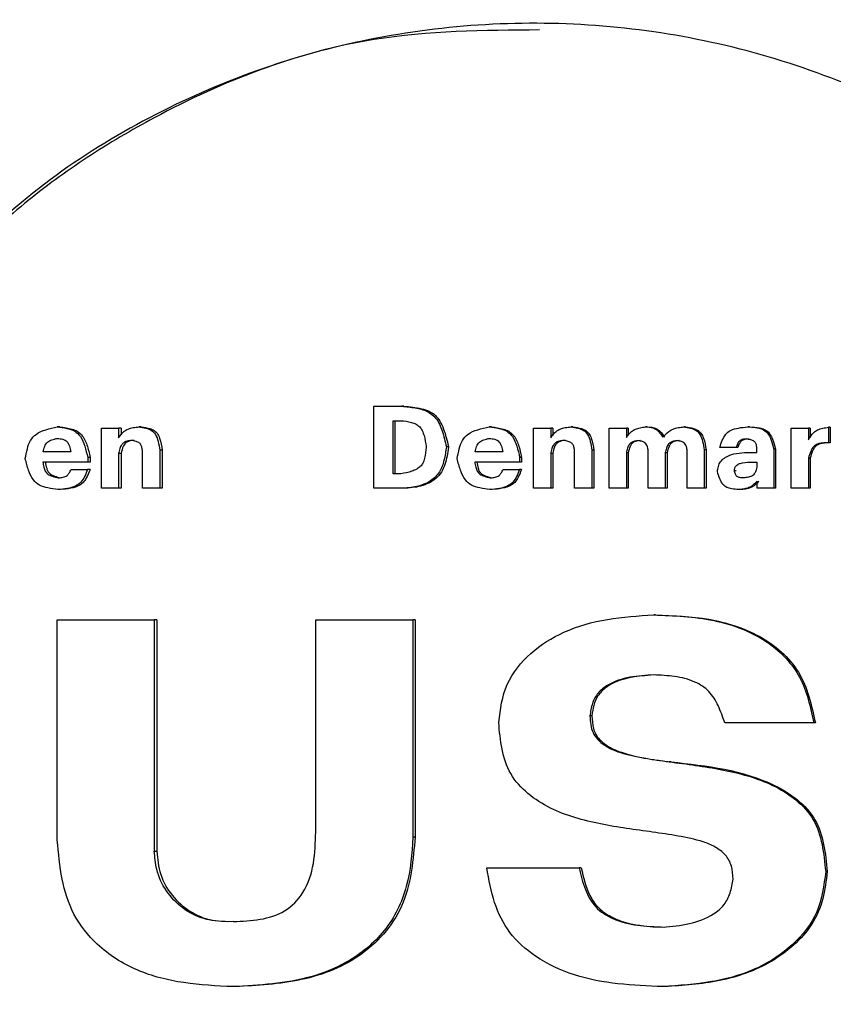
# Model space of a CAD drawing. Header units: millimetres. Extents: x -1137 to 2013, y -755 to 3954.
# Tile 13 of 53: x -730 to -715, y -512 to -493. Entities that reach past the tile are written whole.
import ezdxf

# ---------------------------------------------------------------- set-up
doc = ezdxf.new("R2010")
doc.units = ezdxf.units.MM

msp = doc.modelspace()

# ---------------------------------------------------------------- linework, layer by layer
at = {"color": 7, "linetype": 'Continuous', "lineweight": 25}
for p, q in [((-723.542, -502.461), (-723.542, -500.875)), ((-723.542, -500.875), (-723.004, -500.875)), ((-728.031, -501.274), (-728.079, -501.274)), ((-723.17, -502.181), (-723.17, -501.155)), ((-723.128, -502.181), (-723.128, -501.155)), ((-721.272, -501.274), (-721.312, -501.274)), ((-719.698, -501.274), (-719.735, -501.274)), ((-718.261, -501.274), (-718.297, -501.274)), ((-717.521, -501.274), (-717.556, -501.274)), ((-714.761, -501.283), (-714.761, -501.583)), ((-714.729, -501.283), (-714.729, -501.583)), ((-728.802, -502.461), (-728.802, -501.301)), ((-728.802, -501.301), (-728.469, -501.301)), ((-728.469, -501.301), (-728.469, -501.485)), ((-728.421, -501.301), (-728.469, -501.301)), ((-728.421, -501.301), (-728.421, -501.429)), ((-720.46, -502.461), (-720.46, -501.301)), ((-720.46, -501.301), (-720.127, -501.301)), ((-720.127, -501.301), (-720.127, -501.485)), ((-720.088, -501.301), (-720.127, -501.301)), ((-720.088, -501.301), (-720.088, -501.44)), ((-718.998, -502.461), (-718.998, -501.301)), ((-718.998, -501.301), (-718.665, -501.301)), ((-718.665, -501.301), (-718.665, -501.478)), ((-718.628, -501.301), (-718.665, -501.301)), ((-718.628, -501.301), (-718.628, -501.436)), ((-715.484, -502.461), (-715.484, -501.301)), ((-715.484, -501.301), (-715.15, -501.301)), ((-715.15, -501.301), (-715.15, -501.523)), ((-715.117, -501.301), (-715.15, -501.301)), ((-715.117, -501.301), (-715.117, -501.478)), ((-722.531, -501.656), (-722.531, -501.673)), ((-722.102, -501.651), (-722.1, -501.658)), ((-722.102, -501.669), (-722.1, -501.658)), ((-728.469, -501.791), (-728.469, -502.461)), ((-728.421, -501.791), (-728.469, -501.791)), ((-728.421, -501.791), (-728.421, -502.461)), ((-728.008, -502.461), (-728.008, -501.769)), ((-727.675, -501.722), (-727.675, -502.461)), ((-727.628, -501.722), (-727.675, -501.722)), ((-727.628, -501.722), (-727.628, -502.461)), ((-720.127, -501.791), (-720.127, -502.461)), ((-720.088, -501.791), (-720.127, -501.791)), ((-720.088, -501.791), (-720.088, -502.461)), ((-719.664, -502.461), (-719.664, -501.769)), ((-719.331, -501.722), (-719.331, -502.461)), ((-719.293, -501.722), (-719.331, -501.722)), ((-719.293, -501.722), (-719.293, -502.461)), ((-718.665, -501.776), (-718.665, -502.461)), ((-718.628, -501.776), (-718.665, -501.776)), ((-718.628, -501.776), (-718.628, -502.461)), ((-718.244, -502.461), (-718.244, -501.753)), ((-717.913, -501.776), (-717.913, -502.461)), ((-717.877, -501.776), (-717.913, -501.776)), ((-717.877, -501.776), (-717.877, -502.461)), ((-717.492, -502.461), (-717.492, -501.753)), ((-717.16, -501.718), (-717.16, -502.461)), ((-717.126, -501.718), (-717.16, -501.718)), ((-717.126, -501.718), (-717.126, -502.461)), ((-716.545, -501.671), (-716.861, -501.671)), ((-716.511, -501.671), (-716.545, -501.671)), ((-716.145, -501.767), (-716.145, -501.72)), ((-715.816, -501.705), (-715.816, -502.461)), ((-715.783, -501.705), (-715.783, -502.461)), ((-729.067, -501.953), (-729.933, -501.953)), ((-729.067, -501.864), (-729.067, -501.953)), ((-729.019, -501.864), (-729.067, -501.864)), ((-729.019, -501.953), (-729.067, -501.953)), ((-729.019, -501.864), (-729.019, -501.953)), ((-720.726, -501.953), (-721.592, -501.953)), ((-720.726, -501.864), (-720.726, -501.953)), ((-720.687, -501.864), (-720.726, -501.864)), ((-720.687, -501.953), (-720.726, -501.953)), ((-720.687, -501.864), (-720.687, -501.953)), ((-716.145, -501.957), (-716.145, -502.055)), ((-715.15, -501.88), (-715.15, -502.461)), ((-715.117, -501.88), (-715.15, -501.88)), ((-715.117, -501.88), (-715.117, -502.461)), ((-729.384, -502.095), (-729.07, -502.095)), ((-721.043, -502.095), (-720.728, -502.095)), ((-716.546, -502.122), (-716.58, -502.122)), ((-716.14, -502.461), (-716.14, -502.321)), ((-729.594, -502.485), (-729.643, -502.485)), ((-728.469, -502.461), (-728.802, -502.461)), ((-728.421, -502.461), (-728.469, -502.461)), ((-727.675, -502.461), (-728.008, -502.461)), ((-727.628, -502.461), (-727.675, -502.461)), ((-723.007, -502.461), (-723.542, -502.461)), ((-721.263, -502.485), (-721.303, -502.485)), ((-720.127, -502.461), (-720.46, -502.461)), ((-720.088, -502.461), (-720.127, -502.461)), ((-719.331, -502.461), (-719.664, -502.461)), ((-719.293, -502.461), (-719.331, -502.461)), ((-718.665, -502.461), (-718.998, -502.461)), ((-718.628, -502.461), (-718.665, -502.461)), ((-717.913, -502.461), (-718.244, -502.461)), ((-717.877, -502.461), (-717.913, -502.461)), ((-717.16, -502.461), (-717.492, -502.461)), ((-717.126, -502.461), (-717.16, -502.461)), ((-716.47, -502.485), (-716.504, -502.485)), ((-715.816, -502.461), (-716.14, -502.461)), ((-715.15, -502.461), (-715.484, -502.461)), ((-715.117, -502.461), (-715.15, -502.461)), ((-729.654, -509.254), (-729.654, -505.001)), ((-727.78, -505.001), (-727.78, -509.465)), ((-727.733, -505.001), (-727.733, -509.464)), ((-724.663, -509.098), (-724.663, -505.001)), ((-722.787, -505.001), (-722.787, -509.196)), ((-722.746, -505.001), (-722.787, -505.001)), ((-722.746, -505.001), (-722.746, -509.196)), ((-718.1, -504.904), (-718.136, -504.904)), ((-719.331, -506.854), (-719.369, -506.854)), ((-717.801, -507.742), (-717.836, -507.742)), ((-722.746, -509.196), (-722.787, -509.196)), ((-719.538, -509.79), (-719.576, -509.79)), ((-714.785, -509.859), (-714.817, -509.859)), ((-726.25, -510.824), (-726.369, -510.829)), ((-726.217, -512.082), (-726.262, -512.082)), ((-717.928, -512.082), (-717.963, -512.082))]:
    msp.add_line(p, q, dxfattribs=at)
for points, knots in [([(-731.541, -518.971), (-730.982, -519.48), (-729.866, -520.497), (-727.932, -521.691), (-725.859, -522.609), (-722.95, -523.419), (-719.143, -523.65), (-714.678, -522.653), (-710.673, -520.428), (-707.822, -517.504), (-706.059, -514.428), (-705.121, -511.532), (-704.801, -508.506), (-705.113, -505.479), (-706.044, -502.58), (-707.799, -499.501), (-710.641, -496.568), (-714.641, -494.333), (-719.104, -493.325), (-722.912, -493.545), (-725.823, -494.348), (-727.897, -495.261), (-729.834, -496.45), (-730.954, -497.464), (-731.513, -497.971)], [0, 0, 0, 0, 0.031296, 0.062594, 0.093891, 0.125189, 0.187633, 0.250073, 0.312501, 0.374924, 0.416626, 0.458307, 0.500003, 0.541694, 0.583371, 0.62508, 0.687501, 0.74993, 0.81237, 0.874814, 0.906112, 0.937408, 0.968704, 1, 1, 1, 1]), ([(-720.344, -493.612), (-721.417, -493.62), (-723.998, -493.638), (-726.934, -494.783), (-729.087, -496.054), (-730.308, -496.942), (-731.043, -497.628), (-731.411, -497.971)], [0, 0, 0, 0, 0.262025, 0.63036, 0.753548, 0.876706, 1, 1, 1, 1]), ([(-723.004, -500.875), (-722.916, -500.884), (-722.748, -500.901), (-722.515, -500.958), (-722.316, -501.111), (-722.21, -501.364), (-722.165, -501.556), (-722.141, -501.658)], [0, 0, 0, 0, 0.2035216, 0.3891898, 0.5449267, 0.7590169, 1, 1, 1, 1]), ([(-722.963, -500.875), (-722.97, -500.875), (-722.984, -500.875), (-722.998, -500.875), (-723.004, -500.875)], [0, 0, 0, 0, 0.560282, 1, 1, 1, 1]), ([(-722.963, -500.875), (-722.848, -500.886), (-722.679, -500.902), (-722.473, -500.968), (-722.347, -501.049), (-722.256, -501.169), (-722.167, -501.37), (-722.128, -501.538), (-722.102, -501.651)], [0, 0, 0, 0, 0.264436, 0.39074, 0.497007, 0.603874, 0.732595, 1, 1, 1, 1]), ([(-730.272, -501.888), (-730.26, -501.824), (-730.238, -501.703), (-730.183, -501.534), (-730.058, -501.397), (-729.869, -501.323), (-729.727, -501.291), (-729.653, -501.274)], [0, 0, 0, 0, 0.202685, 0.38116, 0.544995, 0.76129, 1, 1, 1, 1]), ([(-729.653, -501.274), (-729.592, -501.283), (-729.477, -501.298), (-729.315, -501.346), (-729.187, -501.47), (-729.116, -501.653), (-729.084, -501.791), (-729.067, -501.864)], [0, 0, 0, 0, 0.200185, 0.376403, 0.539029, 0.757782, 1, 1, 1, 1]), ([(-729.603, -501.274), (-729.613, -501.274), (-729.629, -501.274), (-729.646, -501.274), (-729.653, -501.274)], [0, 0, 0, 0, 0.559662, 1, 1, 1, 1]), ([(-729.603, -501.274), (-729.524, -501.285), (-729.408, -501.3), (-729.266, -501.354), (-729.153, -501.448), (-729.072, -501.63), (-729.037, -501.783), (-729.019, -501.864)], [0, 0, 0, 0, 0.259736, 0.377657, 0.489648, 0.729352, 1, 1, 1, 1]), ([(-728.469, -501.485), (-728.438, -501.441), (-728.388, -501.372), (-728.285, -501.311), (-728.185, -501.287), (-728.115, -501.279), (-728.079, -501.274)], [0, 0, 0, 0, 0.341373, 0.544639, 0.760674, 1, 1, 1, 1]), ([(-728.079, -501.274), (-728.034, -501.281), (-727.951, -501.294), (-727.833, -501.332), (-727.745, -501.427), (-727.701, -501.563), (-727.684, -501.667), (-727.675, -501.722)], [0, 0, 0, 0, 0.20038, 0.375654, 0.536205, 0.749213, 1, 1, 1, 1]), ([(-728.031, -501.274), (-727.976, -501.283), (-727.891, -501.296), (-727.785, -501.338), (-727.717, -501.403), (-727.658, -501.532), (-727.64, -501.645), (-727.628, -501.722)], [0, 0, 0, 0, 0.247692, 0.382748, 0.496886, 0.655647, 1, 1, 1, 1]), ([(-723.17, -501.155), (-723.142, -501.155), (-723.093, -501.155), (-723.044, -501.155), (-723.023, -501.155)], [0, 0, 0, 0, 0.559952, 1, 1, 1, 1]), ([(-723.023, -501.155), (-722.953, -501.162), (-722.851, -501.173), (-722.726, -501.216), (-722.653, -501.27), (-722.603, -501.35), (-722.558, -501.478), (-722.542, -501.584), (-722.531, -501.656)], [0, 0, 0, 0, 0.264384, 0.383079, 0.493249, 0.598295, 0.72906, 1, 1, 1, 1]), ([(-721.932, -501.888), (-721.92, -501.824), (-721.898, -501.703), (-721.843, -501.534), (-721.718, -501.397), (-721.529, -501.323), (-721.386, -501.291), (-721.312, -501.274)], [0, 0, 0, 0, 0.202698, 0.381179, 0.545004, 0.761316, 1, 1, 1, 1]), ([(-721.312, -501.274), (-721.251, -501.283), (-721.136, -501.298), (-720.974, -501.346), (-720.845, -501.47), (-720.774, -501.653), (-720.742, -501.791), (-720.726, -501.864)], [0, 0, 0, 0, 0.200166, 0.376428, 0.539028, 0.757778, 1, 1, 1, 1]), ([(-721.272, -501.274), (-721.193, -501.285), (-721.077, -501.3), (-720.935, -501.354), (-720.821, -501.448), (-720.74, -501.63), (-720.705, -501.783), (-720.687, -501.864)], [0, 0, 0, 0, 0.2597484, 0.3776738, 0.4896887, 0.7293537, 1, 1, 1, 1]), ([(-720.127, -501.485), (-720.095, -501.441), (-720.046, -501.372), (-719.942, -501.311), (-719.842, -501.287), (-719.772, -501.279), (-719.735, -501.274)], [0, 0, 0, 0, 0.341436, 0.544569, 0.760782, 1, 1, 1, 1]), ([(-719.735, -501.274), (-719.691, -501.281), (-719.607, -501.294), (-719.49, -501.333), (-719.402, -501.427), (-719.357, -501.563), (-719.34, -501.667), (-719.331, -501.722)], [0, 0, 0, 0, 0.200388, 0.375644, 0.536242, 0.749225, 1, 1, 1, 1]), ([(-719.698, -501.274), (-719.642, -501.283), (-719.557, -501.296), (-719.451, -501.338), (-719.383, -501.403), (-719.324, -501.532), (-719.306, -501.645), (-719.293, -501.722)], [0, 0, 0, 0, 0.247659, 0.382767, 0.49686, 0.655649, 1, 1, 1, 1]), ([(-718.665, -501.478), (-718.635, -501.437), (-718.587, -501.372), (-718.49, -501.314), (-718.397, -501.289), (-718.331, -501.279), (-718.297, -501.274)], [0, 0, 0, 0, 0.342345, 0.545712, 0.761796, 1, 1, 1, 1]), ([(-718.297, -501.274), (-718.248, -501.277), (-718.172, -501.282), (-718.075, -501.33), (-718.014, -501.397), (-717.979, -501.449), (-717.961, -501.476)], [0, 0, 0, 0, 0.349341, 0.548621, 0.760941, 1, 1, 1, 1]), ([(-718.261, -501.274), (-718.201, -501.278), (-718.111, -501.283), (-717.997, -501.367), (-717.953, -501.435), (-717.925, -501.476)], [0, 0, 0, 0, 0.420618, 0.639325, 1, 1, 1, 1]), ([(-717.961, -501.476), (-717.925, -501.436), (-717.867, -501.371), (-717.762, -501.311), (-717.662, -501.287), (-717.592, -501.279), (-717.556, -501.274)], [0, 0, 0, 0, 0.346914, 0.550425, 0.764405, 1, 1, 1, 1]), ([(-717.556, -501.274), (-717.512, -501.282), (-717.431, -501.295), (-717.316, -501.334), (-717.23, -501.428), (-717.187, -501.562), (-717.17, -501.663), (-717.16, -501.718)], [0, 0, 0, 0, 0.199868, 0.374847, 0.535789, 0.749268, 1, 1, 1, 1]), ([(-717.521, -501.274), (-717.469, -501.283), (-717.386, -501.296), (-717.284, -501.337), (-717.215, -501.402), (-717.156, -501.53), (-717.138, -501.641), (-717.126, -501.718)], [0, 0, 0, 0, 0.236625, 0.3768466, 0.4925933, 0.6516002, 1, 1, 1, 1]), ([(-716.861, -501.671), (-716.846, -501.625), (-716.818, -501.537), (-716.757, -501.415), (-716.645, -501.329), (-716.493, -501.291), (-716.381, -501.28), (-716.32, -501.274)], [0, 0, 0, 0, 0.197816, 0.375639, 0.539264, 0.752563, 1, 1, 1, 1]), ([(-716.32, -501.274), (-716.27, -501.277), (-716.176, -501.283), (-716.042, -501.309), (-715.928, -501.394), (-715.862, -501.536), (-715.832, -501.646), (-715.816, -501.705)], [0, 0, 0, 0, 0.2028635, 0.3817419, 0.5423989, 0.7520646, 1, 1, 1, 1]), ([(-716.286, -501.274), (-716.293, -501.274), (-716.304, -501.274), (-716.315, -501.274), (-716.32, -501.274)], [0, 0, 0, 0, 0.559967, 1, 1, 1, 1]), ([(-716.286, -501.274), (-716.221, -501.278), (-716.125, -501.283), (-716.006, -501.317), (-715.934, -501.362), (-715.881, -501.43), (-715.826, -501.544), (-715.8, -501.64), (-715.783, -501.705)], [0, 0, 0, 0, 0.2631028, 0.3870248, 0.4940149, 0.5999852, 0.7309058, 1, 1, 1, 1]), ([(-715.15, -501.523), (-715.121, -501.474), (-715.076, -501.398), (-714.974, -501.326), (-714.871, -501.298), (-714.799, -501.288), (-714.761, -501.283)], [0, 0, 0, 0, 0.346039, 0.54549, 0.760062, 1, 1, 1, 1]), ([(-714.729, -501.283), (-714.735, -501.283), (-714.746, -501.283), (-714.756, -501.283), (-714.761, -501.283)], [0, 0, 0, 0, 0.559965, 1, 1, 1, 1]), ([(-729.928, -501.756), (-729.919, -501.721), (-729.906, -501.669), (-729.876, -501.608), (-729.834, -501.556), (-729.755, -501.52), (-729.688, -501.504), (-729.653, -501.496)], [0, 0, 0, 0, 0.260425, 0.386172, 0.496418, 0.735555, 1, 1, 1, 1]), ([(-729.653, -501.496), (-729.617, -501.5), (-729.565, -501.507), (-729.502, -501.531), (-729.464, -501.56), (-729.438, -501.6), (-729.411, -501.665), (-729.399, -501.719), (-729.391, -501.756)], [0, 0, 0, 0, 0.260785, 0.382723, 0.491069, 0.597684, 0.730208, 1, 1, 1, 1]), ([(-728.219, -501.536), (-728.247, -501.54), (-728.296, -501.547), (-728.366, -501.569), (-728.419, -501.621), (-728.449, -501.699), (-728.462, -501.759), (-728.469, -501.791)], [0, 0, 0, 0, 0.212344, 0.380545, 0.540256, 0.751204, 1, 1, 1, 1]), ([(-728.171, -501.536), (-728.22, -501.542), (-728.285, -501.55), (-728.352, -501.598), (-728.397, -501.672), (-728.411, -501.74), (-728.421, -501.791)], [0, 0, 0, 0, 0.359929, 0.484641, 0.609226, 1, 1, 1, 1]), ([(-728.008, -501.769), (-728.009, -501.743), (-728.013, -501.697), (-728.027, -501.633), (-728.067, -501.58), (-728.137, -501.553), (-728.19, -501.542), (-728.219, -501.536)], [0, 0, 0, 0, 0.216237, 0.387492, 0.542941, 0.75053, 1, 1, 1, 1]), ([(-722.141, -501.658), (-722.153, -501.745), (-722.177, -501.912), (-722.259, -502.152), (-722.449, -502.34), (-722.713, -502.441), (-722.908, -502.454), (-723.007, -502.461)], [0, 0, 0, 0, 0.198273, 0.378019, 0.559299, 0.778397, 1, 1, 1, 1]), ([(-722.1, -501.658), (-722.103, -501.658), (-722.11, -501.658), (-722.12, -501.658), (-722.13, -501.658), (-722.137, -501.658), (-722.141, -501.658)], [0, 0, 0, 0, 0.250119, 0.499762, 0.749881, 1, 1, 1, 1]), ([(-721.588, -501.756), (-721.579, -501.721), (-721.566, -501.669), (-721.535, -501.608), (-721.493, -501.556), (-721.414, -501.52), (-721.347, -501.504), (-721.312, -501.496)], [0, 0, 0, 0, 0.260385, 0.38608, 0.496533, 0.735597, 1, 1, 1, 1]), ([(-721.312, -501.496), (-721.276, -501.5), (-721.224, -501.507), (-721.16, -501.531), (-721.123, -501.56), (-721.097, -501.6), (-721.07, -501.665), (-721.058, -501.719), (-721.05, -501.756)], [0, 0, 0, 0, 0.260799, 0.382757, 0.491018, 0.597655, 0.730248, 1, 1, 1, 1]), ([(-719.876, -501.536), (-719.904, -501.54), (-719.954, -501.547), (-720.023, -501.569), (-720.077, -501.621), (-720.107, -501.699), (-720.12, -501.759), (-720.127, -501.791)], [0, 0, 0, 0, 0.212427, 0.380521, 0.540291, 0.751227, 1, 1, 1, 1]), ([(-719.838, -501.536), (-719.886, -501.542), (-719.952, -501.55), (-720.019, -501.598), (-720.064, -501.672), (-720.078, -501.74), (-720.088, -501.791)], [0, 0, 0, 0, 0.359944, 0.484544, 0.609248, 1, 1, 1, 1]), ([(-719.664, -501.769), (-719.666, -501.743), (-719.669, -501.697), (-719.683, -501.633), (-719.724, -501.58), (-719.794, -501.553), (-719.847, -501.542), (-719.876, -501.536)], [0, 0, 0, 0, 0.2162811, 0.3875719, 0.5429719, 0.7507292, 1, 1, 1, 1]), ([(-718.433, -501.538), (-718.458, -501.542), (-718.504, -501.549), (-718.568, -501.571), (-718.618, -501.618), (-718.646, -501.691), (-718.658, -501.746), (-718.665, -501.776)], [0, 0, 0, 0, 0.2118901, 0.3799056, 0.5404299, 0.7516521, 1, 1, 1, 1]), ([(-718.396, -501.538), (-718.442, -501.544), (-718.504, -501.552), (-718.569, -501.603), (-718.606, -501.673), (-718.619, -501.734), (-718.628, -501.776)], [0, 0, 0, 0, 0.3671999, 0.4939521, 0.6544836, 1, 1, 1, 1]), ([(-718.244, -501.753), (-718.246, -501.73), (-718.249, -501.689), (-718.263, -501.631), (-718.298, -501.582), (-718.36, -501.555), (-718.407, -501.544), (-718.433, -501.538)], [0, 0, 0, 0, 0.216458, 0.389694, 0.546965, 0.753347, 1, 1, 1, 1]), ([(-717.68, -501.538), (-717.706, -501.542), (-717.752, -501.549), (-717.816, -501.571), (-717.866, -501.618), (-717.894, -501.691), (-717.906, -501.746), (-717.913, -501.776)], [0, 0, 0, 0, 0.211978, 0.380083, 0.540376, 0.751771, 1, 1, 1, 1]), ([(-717.645, -501.538), (-717.691, -501.544), (-717.752, -501.552), (-717.817, -501.603), (-717.855, -501.673), (-717.868, -501.734), (-717.877, -501.776)], [0, 0, 0, 0, 0.367159, 0.493703, 0.653791, 1, 1, 1, 1]), ([(-717.492, -501.753), (-717.493, -501.73), (-717.497, -501.688), (-717.51, -501.63), (-717.545, -501.582), (-717.607, -501.555), (-717.654, -501.544), (-717.68, -501.538)], [0, 0, 0, 0, 0.2164549, 0.389599, 0.5465802, 0.7528355, 1, 1, 1, 1]), ([(-716.341, -501.507), (-716.361, -501.509), (-716.398, -501.513), (-716.45, -501.525), (-716.495, -501.555), (-716.524, -501.608), (-716.538, -501.649), (-716.545, -501.671)], [0, 0, 0, 0, 0.213894, 0.387729, 0.548309, 0.756144, 1, 1, 1, 1]), ([(-716.307, -501.507), (-716.332, -501.509), (-716.37, -501.513), (-716.416, -501.527), (-716.445, -501.543), (-716.467, -501.568), (-716.491, -501.611), (-716.503, -501.647), (-716.511, -501.671)], [0, 0, 0, 0, 0.262703, 0.389167, 0.497998, 0.604823, 0.735399, 1, 1, 1, 1]), ([(-716.145, -501.72), (-716.146, -501.696), (-716.148, -501.654), (-716.16, -501.595), (-716.199, -501.547), (-716.264, -501.523), (-716.314, -501.513), (-716.341, -501.507)], [0, 0, 0, 0, 0.215997, 0.385287, 0.539711, 0.748456, 1, 1, 1, 1]), ([(-714.761, -501.583), (-714.801, -501.583), (-714.872, -501.584), (-714.973, -501.599), (-715.06, -501.653), (-715.113, -501.757), (-715.137, -501.836), (-715.15, -501.88)], [0, 0, 0, 0, 0.216971, 0.390536, 0.546768, 0.753258, 1, 1, 1, 1]), ([(-714.729, -501.583), (-714.778, -501.583), (-714.85, -501.583), (-714.941, -501.603), (-714.997, -501.632), (-715.039, -501.68), (-715.083, -501.762), (-715.103, -501.832), (-715.117, -501.88)], [0, 0, 0, 0, 0.265963, 0.391635, 0.498207, 0.602935, 0.732308, 1, 1, 1, 1]), ([(-714.729, -501.583), (-714.735, -501.583), (-714.746, -501.583), (-714.756, -501.583), (-714.761, -501.583)], [0, 0, 0, 0, 0.559965, 1, 1, 1, 1]), ([(-729.391, -501.756), (-729.491, -501.756), (-729.671, -501.756), (-729.85, -501.756), (-729.928, -501.756)], [0, 0, 0, 0, 0.559926, 1, 1, 1, 1]), ([(-722.531, -501.673), (-722.537, -501.743), (-722.547, -501.846), (-722.589, -501.971), (-722.641, -502.045), (-722.718, -502.097), (-722.843, -502.147), (-722.948, -502.168), (-723.018, -502.181)], [0, 0, 0, 0, 0.263253, 0.385979, 0.492677, 0.598859, 0.729546, 1, 1, 1, 1]), ([(-722.102, -501.669), (-722.118, -501.782), (-722.142, -501.947), (-722.231, -502.152), (-722.34, -502.275), (-722.479, -502.366), (-722.688, -502.442), (-722.855, -502.453), (-722.965, -502.461)], [0, 0, 0, 0, 0.25595, 0.3775076, 0.4998866, 0.6224447, 0.7512686, 1, 1, 1, 1]), ([(-721.05, -501.756), (-721.15, -501.756), (-721.33, -501.756), (-721.509, -501.756), (-721.588, -501.756)], [0, 0, 0, 0, 0.560007, 1, 1, 1, 1]), ([(-716.907, -502.139), (-716.902, -502.105), (-716.894, -502.038), (-716.853, -501.942), (-716.775, -501.873), (-716.594, -501.777), (-716.42, -501.771), (-716.281, -501.767)], [0, 0, 0, 0, 0.127155, 0.248727, 0.373959, 0.500389, 1, 1, 1, 1]), ([(-716.281, -501.767), (-716.255, -501.767), (-716.21, -501.767), (-716.165, -501.767), (-716.145, -501.767)], [0, 0, 0, 0, 0.559967, 1, 1, 1, 1]), ([(-715.783, -501.705), (-715.789, -501.705), (-715.8, -501.705), (-715.811, -501.705), (-715.816, -501.705)], [0, 0, 0, 0, 0.560226, 1, 1, 1, 1]), ([(-729.643, -502.485), (-729.707, -502.477), (-729.827, -502.46), (-729.996, -502.413), (-730.136, -502.292), (-730.216, -502.105), (-730.253, -501.963), (-730.272, -501.888)], [0, 0, 0, 0, 0.200746, 0.378591, 0.541844, 0.758344, 1, 1, 1, 1]), ([(-729.933, -501.953), (-729.927, -501.986), (-729.918, -502.046), (-729.891, -502.129), (-729.834, -502.195), (-729.742, -502.233), (-729.672, -502.248), (-729.635, -502.257)], [0, 0, 0, 0, 0.213335, 0.384674, 0.544012, 0.753647, 1, 1, 1, 1]), ([(-729.883, -501.953), (-729.877, -501.994), (-729.868, -502.055), (-729.839, -502.128), (-729.807, -502.172), (-729.761, -502.203), (-729.688, -502.234), (-729.626, -502.248), (-729.585, -502.257)], [0, 0, 0, 0, 0.261857, 0.386341, 0.494689, 0.601482, 0.732825, 1, 1, 1, 1]), ([(-721.303, -502.485), (-721.366, -502.477), (-721.486, -502.46), (-721.656, -502.413), (-721.796, -502.292), (-721.876, -502.105), (-721.913, -501.963), (-721.932, -501.888)], [0, 0, 0, 0, 0.2007011, 0.3786268, 0.5418066, 0.7583386, 1, 1, 1, 1]), ([(-721.592, -501.953), (-721.587, -501.986), (-721.577, -502.046), (-721.551, -502.129), (-721.493, -502.195), (-721.401, -502.233), (-721.331, -502.248), (-721.294, -502.257)], [0, 0, 0, 0, 0.213373, 0.384731, 0.54396, 0.753546, 1, 1, 1, 1]), ([(-721.553, -501.953), (-721.546, -501.994), (-721.537, -502.055), (-721.508, -502.128), (-721.476, -502.172), (-721.43, -502.203), (-721.357, -502.234), (-721.295, -502.248), (-721.254, -502.257)], [0, 0, 0, 0, 0.261865, 0.3863815, 0.4947259, 0.601511, 0.7327257, 1, 1, 1, 1]), ([(-716.58, -502.122), (-716.578, -502.105), (-716.575, -502.08), (-716.564, -502.05), (-716.547, -502.024), (-716.514, -501.999), (-716.425, -501.957), (-716.34, -501.957), (-716.274, -501.957)], [0, 0, 0, 0, 0.12725, 0.189021, 0.248689, 0.361524, 0.500948, 1, 1, 1, 1]), ([(-716.274, -501.957), (-716.25, -501.957), (-716.207, -501.957), (-716.164, -501.957), (-716.145, -501.957)], [0, 0, 0, 0, 0.559704, 1, 1, 1, 1]), ([(-729.07, -502.095), (-729.087, -502.141), (-729.122, -502.229), (-729.192, -502.349), (-729.311, -502.431), (-729.466, -502.468), (-729.582, -502.479), (-729.643, -502.485)], [0, 0, 0, 0, 0.1959522, 0.3733553, 0.5394617, 0.7537572, 1, 1, 1, 1]), ([(-729.635, -502.257), (-729.603, -502.255), (-729.544, -502.253), (-729.464, -502.223), (-729.417, -502.161), (-729.396, -502.118), (-729.384, -502.095)], [0, 0, 0, 0, 0.2950667, 0.5516134, 0.7597039, 1, 1, 1, 1]), ([(-729.021, -502.095), (-729.044, -502.156), (-729.078, -502.245), (-729.149, -502.348), (-729.244, -502.423), (-729.399, -502.467), (-729.527, -502.479), (-729.594, -502.485)], [0, 0, 0, 0, 0.256652, 0.375058, 0.489218, 0.73186, 1, 1, 1, 1]), ([(-729.021, -502.095), (-729.03, -502.095), (-729.046, -502.095), (-729.062, -502.095), (-729.07, -502.095)], [0, 0, 0, 0, 0.560128, 1, 1, 1, 1]), ([(-723.018, -502.181), (-723.046, -502.181), (-723.097, -502.181), (-723.148, -502.181), (-723.17, -502.181)], [0, 0, 0, 0, 0.56013, 1, 1, 1, 1]), ([(-720.728, -502.095), (-720.746, -502.141), (-720.78, -502.229), (-720.85, -502.349), (-720.97, -502.431), (-721.125, -502.468), (-721.241, -502.479), (-721.303, -502.485)], [0, 0, 0, 0, 0.195955, 0.373319, 0.539514, 0.753633, 1, 1, 1, 1]), ([(-721.294, -502.257), (-721.262, -502.256), (-721.203, -502.253), (-721.123, -502.223), (-721.076, -502.161), (-721.055, -502.118), (-721.043, -502.095)], [0, 0, 0, 0, 0.295168, 0.551836, 0.759563, 1, 1, 1, 1]), ([(-720.689, -502.095), (-720.712, -502.156), (-720.746, -502.245), (-720.817, -502.348), (-720.912, -502.423), (-721.068, -502.467), (-721.196, -502.479), (-721.263, -502.485)], [0, 0, 0, 0, 0.256676, 0.37506, 0.489272, 0.731841, 1, 1, 1, 1]), ([(-720.689, -502.095), (-720.696, -502.095), (-720.709, -502.095), (-720.722, -502.095), (-720.728, -502.095)], [0, 0, 0, 0, 0.559818, 1, 1, 1, 1]), ([(-716.504, -502.485), (-716.546, -502.482), (-716.621, -502.475), (-716.726, -502.45), (-716.813, -502.383), (-716.867, -502.272), (-716.893, -502.186), (-716.907, -502.139)], [0, 0, 0, 0, 0.213261, 0.384028, 0.542425, 0.753354, 1, 1, 1, 1]), ([(-716.405, -502.261), (-716.427, -502.26), (-716.46, -502.258), (-716.501, -502.247), (-716.527, -502.234), (-716.546, -502.212), (-716.565, -502.175), (-716.574, -502.143), (-716.58, -502.122)], [0, 0, 0, 0, 0.266827, 0.393921, 0.501671, 0.606541, 0.735197, 1, 1, 1, 1]), ([(-716.145, -502.055), (-716.153, -502.086), (-716.165, -502.131), (-716.194, -502.184), (-716.236, -502.225), (-716.311, -502.249), (-716.372, -502.257), (-716.405, -502.261)], [0, 0, 0, 0, 0.25862, 0.379015, 0.488932, 0.729804, 1, 1, 1, 1]), ([(-716.14, -502.321), (-716.172, -502.356), (-716.223, -502.413), (-716.32, -502.459), (-716.409, -502.477), (-716.471, -502.482), (-716.504, -502.485)], [0, 0, 0, 0, 0.340664, 0.54606, 0.762537, 1, 1, 1, 1]), ([(-716.107, -502.321), (-716.13, -502.347), (-716.176, -502.398), (-716.295, -502.473), (-716.399, -502.48), (-716.47, -502.485)], [0, 0, 0, 0, 0.2529553, 0.4946087, 1, 1, 1, 1]), ([(-722.965, -502.461), (-722.973, -502.461), (-722.987, -502.461), (-723.001, -502.461), (-723.007, -502.461)], [0, 0, 0, 0, 0.560083, 1, 1, 1, 1]), ([(-715.783, -502.461), (-715.789, -502.461), (-715.8, -502.461), (-715.811, -502.461), (-715.816, -502.461)], [0, 0, 0, 0, 0.560226, 1, 1, 1, 1]), ([(-729.654, -505.001), (-729.304, -505.001), (-728.68, -505.001), (-728.055, -505.001), (-727.78, -505.001)], [0, 0, 0, 0, 0.559984, 1, 1, 1, 1]), ([(-727.733, -505.001), (-727.742, -505.001), (-727.757, -505.001), (-727.773, -505.001), (-727.78, -505.001)], [0, 0, 0, 0, 0.559874, 1, 1, 1, 1]), ([(-724.663, -505.001), (-724.313, -505.001), (-723.688, -505.001), (-723.062, -505.001), (-722.787, -505.001)], [0, 0, 0, 0, 0.5600089, 1, 1, 1, 1]), ([(-721.13, -506.981), (-721.098, -506.727), (-721.033, -506.22), (-720.53, -505.615), (-719.853, -505.186), (-719.027, -504.962), (-718.436, -504.923), (-718.136, -504.904)], [0, 0, 0, 0, 0.186289, 0.372474, 0.559576, 0.776659, 1, 1, 1, 1]), ([(-718.136, -504.904), (-717.748, -504.92), (-716.976, -504.953), (-715.949, -505.334), (-715.239, -506.085), (-715.112, -506.685), (-715.048, -506.991)], [0, 0, 0, 0, 0.282278, 0.561525, 0.776411, 1, 1, 1, 1]), ([(-718.1, -504.904), (-717.757, -504.917), (-717.071, -504.945), (-716.232, -505.206), (-715.662, -505.6), (-715.202, -506.133), (-715.09, -506.648), (-715.016, -506.991)], [0, 0, 0, 0, 0.249653, 0.498903, 0.625888, 0.750219, 1, 1, 1, 1]), ([(-718.136, -506.064), (-718.291, -506.072), (-718.596, -506.089), (-718.972, -506.209), (-719.22, -506.399), (-719.335, -506.616), (-719.357, -506.773), (-719.369, -506.854)], [0, 0, 0, 0, 0.285434, 0.56233, 0.710367, 0.850047, 1, 1, 1, 1]), ([(-718.1, -506.064), (-718.377, -506.081), (-718.725, -506.102), (-719.078, -506.313), (-719.225, -506.459), (-719.302, -506.652), (-719.321, -506.786), (-719.331, -506.854)], [0, 0, 0, 0, 0.4986664, 0.6257775, 0.7507226, 0.872967, 1, 1, 1, 1]), ([(-716.765, -506.991), (-716.804, -506.878), (-716.878, -506.663), (-717.053, -506.366), (-717.36, -506.171), (-717.732, -506.082), (-718.002, -506.07), (-718.136, -506.064)], [0, 0, 0, 0, 0.196494, 0.375804, 0.554827, 0.778668, 1, 1, 1, 1]), ([(-718.159, -509.098), (-718.494, -509.053), (-719.164, -508.962), (-719.996, -508.74), (-720.576, -508.374), (-720.929, -507.99), (-721.086, -507.493), (-721.115, -507.154), (-721.13, -506.981)], [0, 0, 0, 0, 0.249448, 0.498219, 0.625488, 0.750075, 0.872344, 1, 1, 1, 1]), ([(-719.369, -506.854), (-719.365, -506.911), (-719.358, -507.02), (-719.318, -507.181), (-719.21, -507.333), (-719.033, -507.466), (-718.728, -507.591), (-718.32, -507.672), (-717.997, -507.719), (-717.836, -507.742)], [0, 0, 0, 0, 0.086409, 0.167374, 0.249281, 0.365651, 0.501116, 0.750759, 1, 1, 1, 1]), ([(-719.331, -506.854), (-719.326, -506.937), (-719.319, -507.061), (-719.259, -507.215), (-719.162, -507.34), (-718.997, -507.466), (-718.539, -507.651), (-718.126, -507.702), (-717.801, -507.742)], [0, 0, 0, 0, 0.126276, 0.187327, 0.249622, 0.365983, 0.501505, 1, 1, 1, 1]), ([(-715.048, -506.991), (-715.368, -506.991), (-715.941, -506.991), (-716.513, -506.991), (-716.765, -506.991)], [0, 0, 0, 0, 0.560027, 1, 1, 1, 1]), ([(-715.016, -506.991), (-715.022, -506.991), (-715.032, -506.991), (-715.043, -506.991), (-715.048, -506.991)], [0, 0, 0, 0, 0.560233, 1, 1, 1, 1]), ([(-717.836, -507.742), (-717.497, -507.785), (-716.82, -507.872), (-715.977, -508.092), (-715.386, -508.453), (-715.026, -508.839), (-714.868, -509.341), (-714.835, -509.683), (-714.817, -509.859)], [0, 0, 0, 0, 0.24936, 0.49815, 0.625758, 0.749674, 0.871886, 1, 1, 1, 1]), ([(-717.801, -507.742), (-717.109, -507.819), (-716.24, -507.916), (-715.353, -508.453), (-714.994, -508.839), (-714.836, -509.341), (-714.803, -509.683), (-714.785, -509.859)], [0, 0, 0, 0, 0.497271, 0.625041, 0.749161, 0.871615, 1, 1, 1, 1]), ([(-726.262, -512.082), (-726.578, -512.067), (-727.206, -512.036), (-728.125, -511.81), (-728.866, -511.337), (-729.369, -510.708), (-729.587, -509.993), (-729.631, -509.505), (-729.654, -509.254)], [0, 0, 0, 0, 0.189986, 0.377155, 0.560462, 0.707356, 0.849455, 1, 1, 1, 1]), ([(-722.787, -509.196), (-722.809, -509.516), (-722.852, -510.156), (-723.286, -511.04), (-723.988, -511.612), (-724.753, -511.917), (-725.503, -512.041), (-726.008, -512.068), (-726.262, -512.082)], [0, 0, 0, 0, 0.186672, 0.372301, 0.556468, 0.703474, 0.85063, 1, 1, 1, 1]), ([(-726.25, -510.824), (-726.079, -510.818), (-725.741, -510.804), (-725.245, -510.655), (-724.856, -510.259), (-724.68, -509.702), (-724.669, -509.301), (-724.663, -509.098)], [0, 0, 0, 0, 0.190011, 0.373615, 0.55801, 0.776913, 1, 1, 1, 1]), ([(-722.746, -509.196), (-722.781, -509.628), (-722.833, -510.277), (-723.282, -511.024), (-723.751, -511.463), (-724.317, -511.776), (-725.141, -512.025), (-725.789, -512.06), (-726.217, -512.082)], [0, 0, 0, 0, 0.2487026, 0.3739996, 0.4995027, 0.6206544, 0.7500557, 1, 1, 1, 1]), ([(-716.604, -510.005), (-716.609, -509.92), (-716.619, -509.754), (-716.742, -509.526), (-716.948, -509.378), (-717.257, -509.25), (-717.668, -509.171), (-717.995, -509.122), (-718.159, -509.098)], [0, 0, 0, 0, 0.126764, 0.248518, 0.373864, 0.500943, 0.750482, 1, 1, 1, 1]), ([(-727.78, -509.465), (-727.777, -509.465), (-727.769, -509.465), (-727.756, -509.465), (-727.744, -509.464), (-727.736, -509.464), (-727.733, -509.464)], [0, 0, 0, 0, 0.216464, 0.5, 0.803155, 1, 1, 1, 1]), ([(-726.369, -510.829), (-726.522, -510.82), (-726.829, -510.801), (-727.245, -510.582), (-727.565, -510.247), (-727.75, -509.854), (-727.771, -509.583), (-727.78, -509.465)], [0, 0, 0, 0, 0.209639, 0.419263, 0.628884, 0.838543, 1, 1, 1, 1]), ([(-727.733, -509.464), (-727.718, -509.618), (-727.688, -509.925), (-727.454, -510.334), (-727.108, -510.642), (-726.74, -510.805), (-726.501, -510.816), (-726.414, -510.82)], [0, 0, 0, 0, 0.218997, 0.438006, 0.657002, 0.875988, 1, 1, 1, 1]), ([(-717.963, -512.082), (-718.252, -512.07), (-718.827, -512.046), (-719.672, -511.892), (-720.395, -511.554), (-720.944, -511.07), (-721.243, -510.454), (-721.32, -510.016), (-721.36, -509.79)], [0, 0, 0, 0, 0.190138, 0.378323, 0.56087, 0.708753, 0.849863, 1, 1, 1, 1]), ([(-721.36, -509.79), (-721.027, -509.79), (-720.432, -509.79), (-719.837, -509.79), (-719.576, -509.79)], [0, 0, 0, 0, 0.560003, 1, 1, 1, 1]), ([(-719.576, -509.79), (-719.543, -509.93), (-719.48, -510.198), (-719.278, -510.568), (-718.904, -510.801), (-718.453, -510.913), (-718.126, -510.926), (-717.963, -510.932)], [0, 0, 0, 0, 0.195446, 0.373446, 0.555287, 0.777968, 1, 1, 1, 1]), ([(-719.538, -509.79), (-719.495, -509.974), (-719.433, -510.246), (-719.225, -510.557), (-718.926, -510.775), (-718.477, -510.911), (-718.11, -510.925), (-717.928, -510.932)], [0, 0, 0, 0, 0.254456, 0.375397, 0.499673, 0.750929, 1, 1, 1, 1]), ([(-714.817, -509.859), (-714.851, -510.127), (-714.919, -510.663), (-715.44, -511.31), (-716.149, -511.774), (-717.021, -512.019), (-717.646, -512.061), (-717.963, -512.082)], [0, 0, 0, 0, 0.186276, 0.372478, 0.559665, 0.776571, 1, 1, 1, 1]), ([(-717.963, -510.932), (-717.791, -510.917), (-717.451, -510.888), (-717.037, -510.739), (-716.768, -510.514), (-716.647, -510.27), (-716.618, -510.095), (-716.604, -510.005)], [0, 0, 0, 0, 0.2848461, 0.5621055, 0.7097025, 0.8498244, 1, 1, 1, 1]), ([(-714.785, -509.859), (-714.807, -510.037), (-714.849, -510.391), (-715.06, -510.893), (-715.426, -511.293), (-716.003, -511.717), (-716.863, -512.012), (-717.572, -512.059), (-717.928, -512.082)], [0, 0, 0, 0, 0.125757, 0.24906, 0.375144, 0.501145, 0.749625, 1, 1, 1, 1])]:
    msp.add_open_spline(points, degree=3, knots=knots, dxfattribs=at)

doc.saveas('drawing.dxf')
